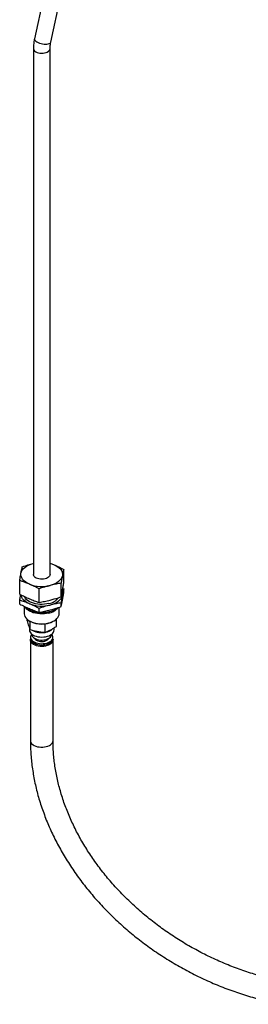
# Paper-space layout 'Sheet1' of a CAD drawing. Header units: millimetres. Extents: x -80341 to 21249, y 0 to 26255.
# Tile 147 of 154: x 19503 to 19777, y 6870 to 8051. Entities that reach past the tile are written whole.
import ezdxf

# ---------------------------------------------------------------- set-up
doc = ezdxf.new("R2010")
doc.units = ezdxf.units.MM
doc.linetypes.add('SLD-Sólida', pattern=[0])

psp = doc.layouts.new('Sheet1')

# ---------------------------------------------------------------- linework, layer by layer
at = {"color": 7, "linetype": 'SLD-Sólida', "lineweight": 25, "ltscale": 25}
for p, q in [((19588.8, 8345), (19520.3, 8028.4)), ((19539.9, 8024.2), (19608.4, 8340.8)), ((19519, 8016.7), (19519, 7385.6)), ((19539, 7385.6), (19539, 8016.7)), ((19539, 7399.1), (19543.8, 7397.2)), ((19555.4, 7375.4), (19555.4, 7391.7)), ((19502.6, 7362), (19502.6, 7378.3)), ((19552.3, 7358.8), (19552.3, 7375.1)), ((19525.8, 7352.1), (19525.8, 7368.4)), ((19554.3, 7368.7), (19555.4, 7368.2)), ((19555.4, 7363.5), (19555.4, 7368.2)), ((19502.6, 7350.1), (19502.6, 7354.7)), ((19552.3, 7347), (19552.3, 7351.6)), ((19508.1, 7346.8), (19508.1, 7338.5)), ((19525.8, 7340.3), (19525.8, 7344.9)), ((19549.9, 7338.5), (19549.9, 7346.2)), ((19511.4, 7329.8), (19511.4, 7332)), ((19514.2, 7329.9), (19515.1, 7329.4)), ((19515.3, 7319.4), (19515.3, 7329.3)), ((19533, 7316.1), (19533, 7326.3)), ((19542.9, 7329.4), (19543.8, 7329.9)), ((19546.6, 7323.3), (19546.6, 7332)), ((19514.2, 7321.9), (19514.2, 7319)), ((19517.2, 7313.8), (19517.2, 7313.6)), ((19540.8, 7313.6), (19540.8, 7313.8)), ((19543.8, 7319), (19543.8, 7321.5)), ((19515.4, 7307.1), (19515.4, 7186.2)), ((19515.5, 7310.3), (19515.5, 7308.7)), ((19537.5, 7308.8), (19537.6, 7309)), ((19542.5, 7308.7), (19542.5, 7310.3)), ((19542.6, 7186.2), (19542.6, 7307.1))]:
    psp.add_line(p, q, dxfattribs=at)
at = {"color": 7, "linetype": 'SLD-Sólida', "lineweight": 25, "ltscale": 25, "flags": 128}
for points in [[(19520.3, 8028.4), (19520.3, 8027.9), (19520.5, 8027.1), (19521.1, 8026.3), (19522.1, 8025.4), (19523.3, 8024.6)], [(19523.3, 8024.6), (19524.7, 8023.9), (19526.4, 8023.2), (19528.2, 8022.7), (19530, 8022.3), (19531.9, 8022), (19533.7, 8021.9), (19535.3, 8022), (19536.8, 8022.2), (19538, 8022.5), (19539, 8023), (19539.6, 8023.6), (19539.9, 8024.2)], [(19521.9, 8012.6), (19523.4, 8011.9), (19525.1, 8011.4), (19526.9, 8011.1), (19528.8, 8010.9), (19530.6, 8011), (19532.5, 8011.3), (19534.2, 8011.8), (19535.7, 8012.4), (19537, 8013.3), (19538, 8014.2), (19538.6, 8015.2), (19539, 8016.3), (19539, 8016.7)], [(19504.1, 7387.2), (19504.7, 7389), (19505.7, 7390.8), (19507.1, 7392.6), (19508.8, 7394.1), (19510.9, 7395.6), (19513.3, 7396.9), (19516, 7398), (19518.9, 7398.8)], [(19539, 7398.8), (19541, 7398.3), (19543.8, 7397.2)], [(19543.8, 7397.2), (19546.3, 7396), (19548.5, 7394.6), (19550.4, 7393.1), (19551.9, 7391.4), (19553, 7389.6), (19553.7, 7387.8), (19554, 7385.9), (19553.8, 7384)], [(19514.2, 7374), (19511.7, 7375.2), (19509.5, 7376.6), (19507.6, 7378.1), (19506.1, 7379.8), (19505, 7381.6), (19504.3, 7383.4), (19504, 7385.3), (19504.1, 7387.2)], [(19533, 7380.3), (19531.2, 7380), (19529.3, 7379.8), (19527.4, 7379.9), (19525.6, 7380.2), (19523.9, 7380.7), (19522.3, 7381.3), (19521, 7382.1), (19520, 7383), (19519.4, 7384.1), (19519, 7385.1), (19519, 7385.6)], [(19539, 7385.6), (19539, 7385.5), (19538.8, 7384.4), (19538.2, 7383.4), (19537.3, 7382.4), (19536.1, 7381.6), (19534.7, 7380.9), (19533, 7380.3)], [(19553.8, 7384), (19553.3, 7382.2), (19552.3, 7380.4), (19550.9, 7378.7), (19549.1, 7377.1), (19547, 7375.6), (19544.6, 7374.4), (19542, 7373.3), (19539.1, 7372.4)], [(19514.2, 7350.4), (19511.7, 7351.6), (19509.5, 7353), (19507.6, 7354.6), (19506.1, 7356.3), (19505, 7358), (19504.3, 7359.9), (19504, 7361.1)], [(19553.8, 7360.5), (19553.3, 7358.6), (19552.3, 7356.8), (19550.9, 7355.1), (19549.1, 7353.5), (19547, 7352.1), (19544.6, 7350.8), (19542, 7349.7), (19539.1, 7348.9)], [(19537.6, 7350.7), (19535.1, 7350.2), (19532.4, 7349.8), (19529.6, 7349.7), (19526.9, 7349.7), (19524.2, 7350), (19521.5, 7350.4), (19519, 7351.1), (19516.6, 7351.9), (19514.5, 7352.9), (19512.6, 7354), (19510.9, 7355.3), (19509.6, 7356.7), (19508.6, 7358.2), (19508.1, 7359.1)], [(19538.7, 7341), (19536, 7340.4), (19533.1, 7340), (19530.2, 7339.8), (19527.3, 7339.9), (19524.4, 7340.1), (19521.6, 7340.5), (19518.9, 7341.1), (19516.3, 7341.9), (19513.9, 7342.9), (19511.8, 7344), (19509.9, 7345.3), (19508.2, 7346.7), (19507.3, 7347.6)], [(19508.1, 7338.5), (19508.1, 7338.2), (19508.3, 7336.6), (19508.9, 7335.1), (19509.9, 7333.6), (19511.1, 7332.2), (19512.7, 7330.9), (19514.5, 7329.7), (19516.6, 7328.7), (19518.9, 7327.9), (19521.4, 7327.2), (19524, 7326.7), (19526.7, 7326.5), (19529.4, 7326.4), (19532.2, 7326.5), (19534.8, 7326.9), (19537.4, 7327.4), (19539.8, 7328.1), (19542.1, 7329), (19544.1, 7330.1), (19545.8, 7331.3), (19547.3, 7332.6), (19548.5, 7334.1), (19549.3, 7335.6), (19549.8, 7337.1), (19549.9, 7338.5)], [(19537.4, 7339.3), (19534.8, 7338.7), (19532.2, 7338.4), (19529.4, 7338.2), (19526.7, 7338.3), (19524, 7338.6), (19521.4, 7339.1), (19518.9, 7339.7), (19516.6, 7340.6), (19514.5, 7341.6), (19512.7, 7342.7), (19511.1, 7344), (19510.2, 7345)], [(19514.2, 7319), (19514.2, 7318.9), (19514.4, 7317.6), (19515, 7316.3), (19515.9, 7315.1), (19517.1, 7313.9), (19518.6, 7312.9), (19520.4, 7312), (19522.4, 7311.4), (19524.5, 7310.9), (19526.8, 7310.6), (19529.1, 7310.5), (19531.4, 7310.6), (19533.7, 7310.9), (19535.8, 7311.4), (19537.8, 7312.1), (19539.5, 7313), (19541, 7314), (19542.2, 7315.2), (19543.1, 7316.4)], [(19517, 7314), (19516.5, 7313.3), (19515.8, 7312.1), (19515.5, 7310.8), (19515.5, 7309.6), (19515.9, 7308.3), (19516.6, 7307.2), (19517.7, 7306.1), (19519, 7305.1), (19520.6, 7304.2), (19522.4, 7303.5), (19524.4, 7303), (19526.5, 7302.7), (19528.6, 7302.5), (19530.8, 7302.6), (19532.9, 7302.9), (19535, 7303.3), (19536.8, 7304), (19538.5, 7304.8), (19539.9, 7305.7), (19541.1, 7306.8), (19541.9, 7308), (19541.9, 7308)], [(19517.2, 7313.6), (19517.2, 7313.3), (19517.5, 7312.1), (19518.1, 7311), (19519, 7310), (19520.3, 7309), (19521.8, 7308.2), (19523.5, 7307.6), (19525.4, 7307.1), (19527.4, 7306.9), (19529.5, 7306.8), (19531.5, 7307), (19533.5, 7307.3), (19535.3, 7307.9), (19536.9, 7308.6), (19538.3, 7309.4), (19539.4, 7310.4), (19540.2, 7311.5)], [(19540.2, 7311.5), (19540.7, 7312.7), (19540.8, 7313.6)], [(19543.1, 7316.4), (19543.6, 7317.7), (19543.8, 7319)], [(19524.9, 7299.6), (19522.9, 7300.1), (19521, 7300.7), (19519.3, 7301.5), (19517.9, 7302.5), (19516.8, 7303.6), (19516, 7304.8), (19515.5, 7306), (19515.4, 7307.3), (19515.5, 7308.1)], [(19515.5, 7308.7), (19515.5, 7307.9), (19515.9, 7306.7), (19516.6, 7305.5), (19517.7, 7304.4), (19519, 7303.4), (19520.6, 7302.6), (19522.4, 7301.9), (19524.4, 7301.4), (19526.5, 7301), (19528.6, 7300.9), (19530.8, 7301), (19532.9, 7301.2), (19535, 7301.7), (19536.8, 7302.3), (19538.5, 7303.1), (19539.9, 7304.1), (19541.1, 7305.2), (19541.9, 7306.3)], [(19520.4, 7309), (19520.8, 7308.3), (19521.6, 7307.4), (19522.8, 7306.6), (19524.2, 7306), (19525.9, 7305.5), (19527.6, 7305.2), (19529.4, 7305.2), (19531.2, 7305.3), (19532.9, 7305.7), (19534.4, 7306.2), (19535.8, 7307), (19536.8, 7307.8), (19537.5, 7308.8)], [(19542.5, 7308.1), (19542.6, 7307.5), (19542.5, 7306.2), (19542.1, 7305), (19541.4, 7303.8), (19540.3, 7302.7), (19538.9, 7301.7), (19537.3, 7300.9), (19535.5, 7300.2), (19533.5, 7299.7), (19531.4, 7299.3), (19529.2, 7299.2), (19527, 7299.3), (19524.9, 7299.6)], [(19541.9, 7306.3), (19542.4, 7307.6), (19542.5, 7308.7)], [(19515.4, 7186.2), (19515.4, 7185.8), (19515.7, 7184.5), (19516.3, 7183.3), (19517.3, 7182.2), (19518.6, 7181.2), (19520.1, 7180.3), (19521.9, 7179.5), (19523.8, 7178.9), (19525.9, 7178.6), (19528.1, 7178.4), (19530.3, 7178.4), (19532.4, 7178.6), (19534.5, 7179), (19536.4, 7179.6), (19538.2, 7180.4), (19539.7, 7181.3), (19540.9, 7182.4), (19541.8, 7183.5), (19542.4, 7184.8), (19542.6, 7186), (19542.6, 7186.2)]]:
    psp.add_lwpolyline(points, dxfattribs=at)
at = {"color": 7, "linetype": 'SLD-Sólida', "lineweight": 25, "ltscale": 625}
for centre, radius, start, end in [((19523.9, 8017.2), 4.95, 185.2124, 246.1313), ((19529.1, 7411.7), 40.6, 248.5038, 284.2405), ((19545.5, 7362.1), 8.51, 349.3227, 17.6453), ((19529.1, 7388.2), 40.6, 248.5038, 284.2405), ((19534, 7369.6), 19.3, 280.9479, 321.6599), ((19529, 7372.3), 32.8, 253.3198, 286.6802), ((19533.5, 7358.5), 19.6, 281.3996, 316.6239), ((19533, 7366.2), 25.8, 282.8768, 307.7645), ((19529, 7356), 30, 242.3897, 297.6103), ((19528.9, 7338.1), 22.3, 241.849, 279.7571), ((19531.2, 7331.9), 15.8, 278.3279, 313.3467), ((19537.4, 7310.4), 5.05, 331.7895, 45.8789)]:
    psp.add_arc(centre, radius, start, end, dxfattribs=at)
at = {"color": 7, "linetype": 'SLD-Sólida', "lineweight": 25, "ltscale": 25}
for points, knots in [([(19520.3, 8028.4), (19520.2, 8027.8), (19519.8, 8025.9), (19519.3, 8022.8), (19519, 8019.5), (19519, 8017.5), (19519, 8016.7)], [0, 0, 0, 0, 0.1665506, 0.4769654, 0.78893, 1, 1, 1, 1]), ([(19539, 8016.7), (19539, 8017.1), (19539, 8018.2), (19539.2, 8020.2), (19539.5, 8022.3), (19539.7, 8023.7), (19539.9, 8024.2)], [0, 0, 0, 0, 0.166807, 0.486013, 0.80749, 1, 1, 1, 1]), ([(19505.7, 7394.9), (19507.9, 7395.6), (19512.3, 7397.1), (19516.7, 7398.2), (19518.9, 7398.8)], [0, 0, 0, 0, 0.499453, 1, 1, 1, 1]), ([(19543.8, 7397.2), (19545.7, 7396.4), (19549.6, 7394.7), (19553.5, 7392.7), (19555.4, 7391.7)], [0, 0, 0, 0, 0.499365, 1, 1, 1, 1]), ([(19502.6, 7378.3), (19502.8, 7379.8), (19503.3, 7382.9), (19503.9, 7385.8), (19504.1, 7387.2)], [0, 0, 0, 0, 0.4994527, 1, 1, 1, 1]), ([(19504.1, 7387.2), (19504.4, 7388.5), (19504.9, 7391.2), (19505.5, 7393.7), (19505.7, 7394.9)], [0, 0, 0, 0, 0.499365, 1, 1, 1, 1]), ([(19553.8, 7384), (19553.6, 7382.6), (19553.1, 7379.8), (19552.5, 7376.7), (19552.3, 7375.1)], [0, 0, 0, 0, 0.499365, 1, 1, 1, 1]), ([(19555.4, 7391.7), (19555.2, 7390.5), (19554.6, 7388.1), (19554.1, 7385.4), (19553.8, 7384)], [0, 0, 0, 0, 0.499453, 1, 1, 1, 1]), ([(19514.2, 7374), (19512.3, 7374.8), (19508.4, 7376.4), (19504.5, 7377.6), (19502.6, 7378.3)], [0, 0, 0, 0, 0.499365, 1, 1, 1, 1]), ([(19525.8, 7368.4), (19523.9, 7369.4), (19520, 7371.4), (19516.1, 7373.1), (19514.2, 7374)], [0, 0, 0, 0, 0.499453, 1, 1, 1, 1]), ([(19539.1, 7372.4), (19536.8, 7371.8), (19532.4, 7370.6), (19528, 7369.2), (19525.8, 7368.4)], [0, 0, 0, 0, 0.499365, 1, 1, 1, 1]), ([(19552.3, 7375.1), (19551.2, 7375), (19546.8, 7374.2), (19542.4, 7373.2), (19539.1, 7372.4)], [0, 0, 0, 0, 0.25088, 1, 1, 1, 1]), ([(19553.8, 7366.5), (19554.1, 7367.9), (19554.6, 7370.7), (19555.2, 7373.8), (19555.4, 7375.4)], [0, 0, 0, 0, 0.499365, 1, 1, 1, 1]), ([(19502.6, 7362), (19504.5, 7361), (19508.4, 7359), (19512.3, 7357.3), (19514.2, 7356.4)], [0, 0, 0, 0, 0.499453, 1, 1, 1, 1]), ([(19502.6, 7354.7), (19502.8, 7356.3), (19503.2, 7358.6), (19503.6, 7360.7), (19503.7, 7361.4)], [0, 0, 0, 0, 0.677438, 1, 1, 1, 1]), ([(19552.3, 7358.8), (19552.5, 7360), (19553.1, 7362.4), (19553.6, 7365.1), (19553.8, 7366.5)], [0, 0, 0, 0, 0.499453, 1, 1, 1, 1]), ([(19553.8, 7360.5), (19553.6, 7359.1), (19553.1, 7356.3), (19552.5, 7353.2), (19552.3, 7351.6)], [0, 0, 0, 0, 0.499365, 1, 1, 1, 1]), ([(19555.4, 7368.2), (19555.2, 7367), (19554.6, 7364.6), (19554.1, 7361.8), (19553.8, 7360.5)], [0, 0, 0, 0, 0.499453, 1, 1, 1, 1]), ([(19553.8, 7354.6), (19554.1, 7356.1), (19554.6, 7358.9), (19555.2, 7362), (19555.4, 7363.5)], [0, 0, 0, 0, 0.4993648, 1, 1, 1, 1]), ([(19514.2, 7350.4), (19512.3, 7351.2), (19508.4, 7352.8), (19504.5, 7354.1), (19502.6, 7354.7)], [0, 0, 0, 0, 0.499365, 1, 1, 1, 1]), ([(19502.6, 7350.1), (19504.5, 7349.1), (19508.4, 7347.1), (19512.3, 7345.4), (19514.2, 7344.6)], [0, 0, 0, 0, 0.4994527, 1, 1, 1, 1]), ([(19514.2, 7356.4), (19516.1, 7355.6), (19520, 7354), (19523.9, 7352.7), (19525.8, 7352.1)], [0, 0, 0, 0, 0.4993648, 1, 1, 1, 1]), ([(19525.8, 7344.9), (19523.9, 7345.9), (19520, 7347.9), (19516.1, 7349.6), (19514.2, 7350.4)], [0, 0, 0, 0, 0.4994527, 1, 1, 1, 1]), ([(19525.8, 7352.1), (19528, 7352.5), (19532.4, 7353.3), (19536.8, 7354.3), (19539.1, 7354.8)], [0, 0, 0, 0, 0.4994527, 1, 1, 1, 1]), ([(19539.1, 7348.9), (19536.8, 7348.3), (19532.4, 7347.1), (19528, 7345.6), (19525.8, 7344.9)], [0, 0, 0, 0, 0.4993648, 1, 1, 1, 1]), ([(19539.1, 7354.8), (19542.4, 7355.7), (19546.8, 7357), (19551.2, 7358.4), (19552.3, 7358.8)], [0, 0, 0, 0, 0.74912, 1, 1, 1, 1]), ([(19552.3, 7351.6), (19551.2, 7351.4), (19546.8, 7350.7), (19542.4, 7349.6), (19539.1, 7348.9)], [0, 0, 0, 0, 0.25088, 1, 1, 1, 1]), ([(19552.3, 7347), (19552.5, 7348.2), (19553.1, 7350.6), (19553.6, 7353.3), (19553.8, 7354.6)], [0, 0, 0, 0, 0.499453, 1, 1, 1, 1]), ([(19514.2, 7344.6), (19516.1, 7343.8), (19520, 7342.2), (19523.9, 7340.9), (19525.8, 7340.3)], [0, 0, 0, 0, 0.499365, 1, 1, 1, 1]), ([(19525.8, 7340.3), (19528, 7340.6), (19532.4, 7341.4), (19536.8, 7342.5), (19539.1, 7343)], [0, 0, 0, 0, 0.4994527, 1, 1, 1, 1]), ([(19539.1, 7343), (19542.4, 7343.9), (19546.8, 7345.1), (19551.2, 7346.6), (19552.3, 7347)], [0, 0, 0, 0, 0.74912, 1, 1, 1, 1]), ([(19511.4, 7329.8), (19511.7, 7328.8), (19512.4, 7326.7), (19513, 7324.9), (19513.4, 7324)], [0, 0, 0, 0, 0.498963, 1, 1, 1, 1]), ([(19513.4, 7324), (19513.7, 7323.2), (19514.4, 7321.5), (19515, 7320.1), (19515.3, 7319.4)], [0, 0, 0, 0, 0.498791, 1, 1, 1, 1]), ([(19515.3, 7319.4), (19516.8, 7318.9), (19519.7, 7318.1), (19522.7, 7317.5), (19524.2, 7317.2)], [0, 0, 0, 0, 0.498963, 1, 1, 1, 1]), ([(19524.2, 7317.2), (19525.7, 7317), (19528.6, 7316.5), (19531.5, 7316.2), (19533, 7316.1)], [0, 0, 0, 0, 0.51333, 1, 1, 1, 1]), ([(19533, 7316.1), (19534.1, 7316.6), (19536.4, 7317.5), (19538.6, 7318.6), (19539.8, 7319.2)], [0, 0, 0, 0, 0.498963, 1, 1, 1, 1]), ([(19539.8, 7319.2), (19540.9, 7319.8), (19543.2, 7321.1), (19545.5, 7322.6), (19546.6, 7323.3)], [0, 0, 0, 0, 0.498791, 1, 1, 1, 1]), ([(19515.4, 7186.2), (19515.4, 7184.7), (19515.4, 7180.4), (19515.7, 7173.4), (19516.3, 7165), (19517.2, 7156.5), (19518.5, 7148.1), (19520, 7139.6), (19521.8, 7131.1), (19523.9, 7122.7), (19526.3, 7114.2), (19529.1, 7105.8), (19532.1, 7097.3), (19535.3, 7088.9), (19538.9, 7080.6), (19542.8, 7072.3), (19546.9, 7064.1), (19551.3, 7055.9), (19556, 7047.9), (19560.9, 7039.9), (19566.1, 7032), (19571.5, 7024.1), (19577.2, 7016.5), (19583.1, 7008.9), (19589.3, 7001.4), (19595.7, 6994.1), (19602.3, 6986.9), (19609.2, 6979.9), (19616.2, 6973), (19623.4, 6966.3), (19630.9, 6959.7), (19638.5, 6953.3), (19646.3, 6947.1), (19654.3, 6941.1), (19662.4, 6935.2), (19670.7, 6929.6), (19679.2, 6924.2), (19687.8, 6918.9), (19696.5, 6913.9), (19705.3, 6909.1), (19714.3, 6904.5), (19723.3, 6900.2), (19732.5, 6896), (19741.7, 6892.1), (19751.1, 6888.5), (19760.5, 6885.1), (19769.9, 6881.9), (19779.4, 6879), (19789, 6876.3), (19798.5, 6873.9), (19808.2, 6871.7), (19814.6, 6870.5), (19817.9, 6869.9)], [0, 0, 0, 0, 0.01083, 0.030872, 0.050922, 0.070988, 0.091068, 0.111161, 0.131268, 0.151386, 0.171516, 0.191657, 0.211807, 0.231965, 0.252132, 0.272305, 0.292484, 0.312669, 0.332858, 0.353051, 0.373247, 0.393446, 0.413648, 0.433851, 0.454055, 0.474261, 0.494467, 0.514674, 0.534881, 0.555089, 0.575296, 0.595504, 0.615712, 0.635919, 0.656127, 0.676334, 0.696542, 0.716749, 0.736957, 0.757165, 0.777373, 0.797582, 0.817791, 0.838, 0.85821, 0.878421, 0.898632, 0.918843, 0.939055, 0.959268, 0.979481, 1, 1, 1, 1]), ([(19822.8, 6896.6), (19821.2, 6896.9), (19816.6, 6897.8), (19808.9, 6899.4), (19799.8, 6901.6), (19790.7, 6904), (19781.7, 6906.7), (19772.7, 6909.6), (19763.7, 6912.8), (19754.8, 6916.2), (19746, 6919.8), (19737.3, 6923.7), (19728.6, 6927.8), (19720, 6932.1), (19711.6, 6936.6), (19703.3, 6941.4), (19695, 6946.3), (19687, 6951.5), (19679.1, 6956.8), (19671.3, 6962.3), (19663.7, 6968.1), (19656.2, 6974), (19649, 6980), (19641.9, 6986.3), (19635, 6992.6), (19628.3, 6999.2), (19621.8, 7005.9), (19615.6, 7012.7), (19609.5, 7019.6), (19603.7, 7026.7), (19598.1, 7033.9), (19592.8, 7041.2), (19587.7, 7048.5), (19582.9, 7056), (19578.3, 7063.6), (19573.9, 7071.2), (19569.9, 7078.9), (19566.1, 7086.6), (19562.6, 7094.4), (19559.3, 7102.3), (19556.3, 7110.1), (19553.7, 7118), (19551.3, 7125.9), (19549.1, 7133.8), (19547.3, 7141.7), (19545.8, 7149.6), (19544.6, 7157.5), (19543.6, 7165.3), (19543, 7173.1), (19542.6, 7180.1), (19542.6, 7184.4), (19542.6, 7186.2)], [0, 0, 0, 0, 0.0107821, 0.0315082, 0.0522357, 0.0729631, 0.0936906, 0.1144181, 0.1351458, 0.1558737, 0.1766017, 0.1973298, 0.218058, 0.2387861, 0.2595141, 0.2802419, 0.3009694, 0.3216964, 0.342423, 0.363149, 0.3838744, 0.4045991, 0.425323, 0.4460462, 0.4667687, 0.4874905, 0.5082117, 0.5289324, 0.5496528, 0.570373, 0.5910932, 0.6118139, 0.6325353, 0.6532579, 0.6739823, 0.6947089, 0.7154385, 0.7361719, 0.7569099, 0.7776534, 0.7984036, 0.8191615, 0.8399284, 0.8607054, 0.8814941, 0.9022957, 0.9231116, 0.9439433, 0.9647922, 0.9856594, 1, 1, 1, 1])]:
    psp.add_open_spline(points, degree=3, knots=knots, dxfattribs=at)

doc.saveas('drawing.dxf')
